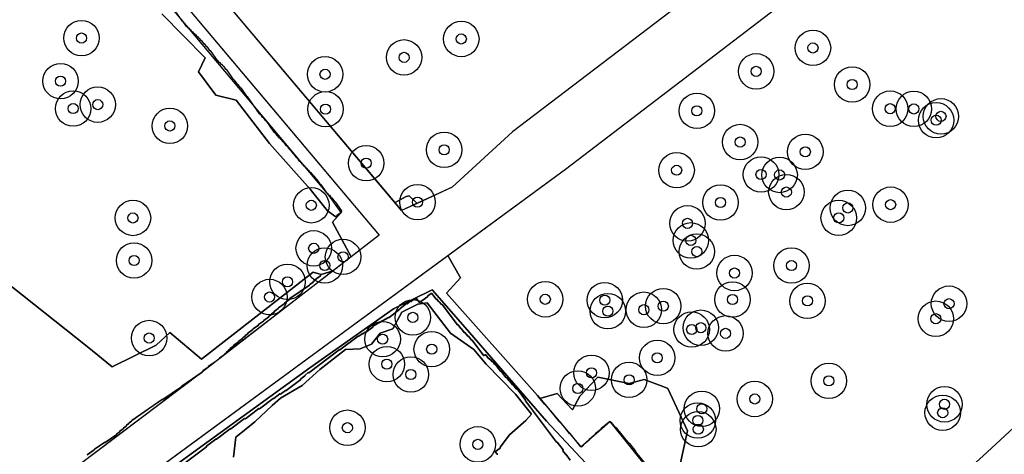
# Model space of a CAD drawing. Header units: inches. Extents: x 133161 to 134727, y 414457 to 415906.
# Tile 4 of 37: x 133272 to 133369, y 414581 to 414624. Entities that reach past the tile are written whole.
import ezdxf

# ---------------------------------------------------------------- set-up
doc = ezdxf.new("R2010")
doc.units = ezdxf.units.IN
doc.header["$MEASUREMENT"] = 0
doc.header["$PDMODE"] = 33
doc.header["$PDSIZE"] = -3
for name, color, linetype in [('Niet gedetecteerde gebieden (D-gebied) (ca. 6.258 m2)', 1, 'Continuous'), ('Onderzoeksgebied Genderensche Uiterwaard (ca. 421.775 m2)', 5, 'Continuous'), ('Significante objecten binnen onderzoeksgebied GUW', 3, 'Continuous'), ('Veiligheidsmarge objecten GUW', 6, 'Continuous'), ('Verstoorde gebieden (C-gebied) (ca. 31.643 m2)', 40, 'Continuous'), ('Vrijgegeven gebieden (A+B gebied) (ca. 383.874 m2)', 3, 'Continuous')]:
    doc.layers.add(name, color=color, linetype=linetype)

msp = doc.modelspace()

# ---------------------------------------------------------------- linework, layer by layer
at = {"layer": 'Niet gedetecteerde gebieden (D-gebied) (ca. 6.258 m2)'}
for points in [[(133301.461, 414598.714), (133302.636, 414599.101), (133291.873, 414590.784), (133291.885, 414590.85), (133292.091, 414590.992), (133292.104, 414591.062), (133292.269, 414591.175), (133292.282, 414591.244), (133292.446, 414591.358), (133292.459, 414591.427), (133292.788, 414591.654), (133292.801, 414591.724), (133293.295, 414592.064), (133293.308, 414592.133), (133293.679, 414592.388), (133293.692, 414592.458), (133293.939, 414592.628), (133293.952, 414592.698), (133294.199, 414592.867), (133294.212, 414592.937), (133294.706, 414593.277), (133294.719, 414593.347), (133295.255, 414593.715), (133295.267, 414593.784), (133295.762, 414594.125), (133295.775, 414594.194), (133296.269, 414594.534), (133296.282, 414594.604), (133296.529, 414594.774), (133296.541, 414594.843), (133296.789, 414595.014), (133296.802, 414595.083), (133297.213, 414595.366), (133297.226, 414595.436), (133297.803, 414595.833), (133297.816, 414595.902), (133298.351, 414596.271), (133298.364, 414596.34), (133300.3, 414597.672), (133300.313, 414597.742), (133300.642, 414597.968), (133300.655, 414598.038), (133300.902, 414598.208), (133300.915, 414598.277), (133301.368, 414598.589), (133301.381, 414598.659)], [(133291.873, 414590.784), (133291.872, 414590.781), (133291.844, 414590.761)]]:
    msp.add_lwpolyline(points, close=True, dxfattribs=at)
for points in [[(133304.396, 414600.461, 0), (133302.58, 414603.886, 0), (133303.425, 414604.86, 0), (133302.194, 414606.562, 0), (133294.709, 414615.499, 0), (133286.935, 414624.768, 0), (133274.472, 414639.618, 0), (133272.966, 414638.46, 0), (133272.456, 414638.954, 0), (133274.483, 414641.414, 0), (133282.421, 414631.989, 0), (133296.767, 414614.958, 0), (133307.172, 414602.606, 0)], [(133309.856, 414606.423, 0), (133310.148, 414606.5, 0), (133310.916, 414605.751, 0), (133309.394, 414605.05, 0), (133308.738, 414605.828, 0)]]:
    msp.add_polyline3d(points, close=True, dxfattribs=at)
for points in [[(133245.437, 414550.302, 0), (133273.117, 414570.618, 0), (133290.872, 414583.648, 0), (133313.963, 414600.596, 0), (133315.194, 414598.409, 0), (133313.817, 414596.896, 0), (133322.798, 414586.788, 0), (133327.106, 414581.707, 0), (133329.964, 414584.215, 0), (133335.841, 414576.879, 0), (133332.88, 414574.418, 0), (133323.708, 414584.243, 0), (133315.427, 414593.748, 0), (133312.407, 414597.214, 0), (133308.594, 414595.321, 0), (133300.316, 414589.49, 0), (133284.891, 414578.306, 0), (133270.695, 414567.385, 0)], [(133278.329, 414580.916, 0), (133279.03, 414581.398, 0), (133279.042, 414581.467, 0), (133280.031, 414582.148, 0), (133280.1, 414582.135, 0), (133281.254, 414582.928, 0), (133281.266, 414582.998, 0), (133281.555, 414583.196, 0), (133281.568, 414583.266, 0), (133281.897, 414583.492, 0), (133281.91, 414583.562, 0), (133282.198, 414583.76, 0), (133282.211, 414583.83, 0), (133282.458, 414584, 0), (133282.471, 414584.069, 0), (133282.718, 414584.24, 0), (133282.731, 414584.309, 0), (133284.863, 414585.776, 0), (133284.966, 414585.847, 0), (133285.738, 414586.378, 0), (133285.807, 414586.365, 0), (133287.661, 414587.64, 0), (133287.674, 414587.71, 0), (133289.685, 414589.094, 0), (133228.53, 414542.982, 0)]]:
    msp.add_polyline3d(points, dxfattribs=at)
at = {"layer": 'Onderzoeksgebied Genderensche Uiterwaard (ca. 421.775 m2)'}
msp.add_lwpolyline([(133738.862, 414865.524), (133654.354, 414794.563), (133581.488, 414733.933), (133568.523, 414723.747), (133526.808, 414688.293), (133476.008, 414649.002), (133378.774, 414573.992), (133272.411, 414495.014), (133222.236, 414456.822), (133187.256, 414490.674), (133177.307, 414500.301), (133325.585, 414609.125), (133434.196, 414692.125), (133532.886, 414773.617), (133613.716, 414840.424), (133683.567, 414901.014)], dxfattribs=at)
for points in [[(133314.395, 414607.352), (133309.394, 414605.05), (133289.312, 414628.863), (133276.608, 414643.994), (133391.124, 414783.019), (133399.892, 414748.592), (133411.957, 414705.719), (133416.879, 414686.352), (133416.614, 414685.399), (133403.173, 414675.768), (133359.638, 414642.595), (133335.905, 414624.656), (133320.348, 414612.829)], [(133186.303, 414514.248), (133173.007, 414504.463), (133162.65, 414514.486), (133181.7, 414528.774), (133274.482, 414641.414), (133307.171, 414602.606), (133289.709, 414589.112), (133228.531, 414542.982)]]:
    msp.add_lwpolyline(points, close=True, dxfattribs=at)
at = {"layer": 'Significante objecten binnen onderzoeksgebied GUW'}
for p in [(133277.772, 414622.074), (133315.285, 414621.982), (133350.019, 414621.098), (133309.633, 414620.167), (133344.412, 414618.787), (133275.706, 414617.821), (133301.829, 414618.493), (133353.897, 414617.488), (133276.948, 414615.109), (133279.377, 414615.498), (133301.879, 414615.048), (133338.556, 414614.886), (133357.648, 414615.1), (133359.987, 414615.074), (133362.184, 414613.956), (133362.659, 414614.342), (133286.502, 414613.395), (133313.595, 414611.033), (133342.822, 414611.805), (133349.263, 414610.838), (133305.888, 414609.713), (133336.554, 414609.017), (133344.888, 414608.594), (133346.726, 414608.554), (133347.391, 414606.865), (133300.472, 414605.559), (133310.958, 414605.873), (133340.889, 414605.833), (133353.463, 414605.296), (133357.688, 414605.62), (133282.855, 414604.306), (133352.561, 414604.314), (133337.624, 414603.774), (133300.707, 414601.308), (133337.961, 414602.093), (133303.606, 414600.464), (133338.541, 414600.984), (133282.966, 414600.111), (133301.797, 414599.608), (133347.898, 414599.604), (133342.273, 414598.871), (133298.117, 414597.997), (133296.351, 414596.5), (133323.58, 414596.273), (133329.454, 414596.192), (133335.234, 414595.6), (133342.068, 414596.256), (133349.472, 414596.115), (133363.456, 414595.841), (133310.499, 414594.489), (133329.756, 414595.105), (133333.31, 414595.247), (133338.941, 414593.468), (133362.158, 414594.358), (133284.459, 414592.447), (133338.039, 414593.287), (133341.389, 414592.909), (133307.518, 414592.341), (133312.363, 414591.352), (133307.937, 414589.872), (133334.64, 414590.489), (133310.307, 414588.848), (133328.15, 414589.016), (133331.858, 414588.317), (133351.581, 414588.216), (133326.791, 414587.472), (133344.269, 414586.429), (133363.008, 414585.903), (133339.047, 414585.465), (133362.831, 414585.071), (133338.641, 414584.306), (133304.035, 414583.593), (133338.693, 414583.44), (133316.919, 414581.95)]:
    msp.add_point(p, dxfattribs=at)
at = {"layer": 'Veiligheidsmarge objecten GUW', "color": 210, "linetype": 'Continuous', "lineweight": 25}
for centre in [(133277.772, 414622.074), (133315.285, 414621.982), (133350.019, 414621.098), (133309.633, 414620.167), (133301.829, 414618.493), (133344.412, 414618.787), (133275.706, 414617.821), (133353.897, 414617.488), (133276.948, 414615.109), (133279.377, 414615.498), (133301.879, 414615.048), (133338.556, 414614.886), (133357.648, 414615.1), (133359.987, 414615.074), (133362.184, 414613.956), (133362.659, 414614.342), (133286.502, 414613.395), (133342.822, 414611.805), (133313.595, 414611.033), (133349.263, 414610.838), (133305.888, 414609.713), (133336.554, 414609.017), (133344.888, 414608.594), (133346.726, 414608.554), (133347.391, 414606.865), (133310.958, 414605.873), (133340.889, 414605.833), (133300.472, 414605.559), (133353.463, 414605.296), (133357.688, 414605.62), (133282.855, 414604.306), (133352.561, 414604.314), (133337.624, 414603.774), (133337.961, 414602.093), (133300.707, 414601.308), (133338.541, 414600.984), (133282.966, 414600.111), (133303.606, 414600.464), (133301.797, 414599.608), (133347.898, 414599.604), (133342.273, 414598.871), (133298.117, 414597.997), (133296.351, 414596.5), (133323.58, 414596.273), (133329.454, 414596.192), (133342.068, 414596.256), (133349.472, 414596.115), (133329.756, 414595.105), (133333.31, 414595.247), (133335.234, 414595.6), (133363.456, 414595.841), (133310.499, 414594.489), (133362.158, 414594.358), (133338.039, 414593.287), (133338.941, 414593.468), (133284.459, 414592.447), (133307.518, 414592.341), (133341.389, 414592.909), (133312.363, 414591.352), (133334.64, 414590.489), (133307.937, 414589.872), (133310.307, 414588.848), (133328.15, 414589.016), (133331.858, 414588.317), (133326.791, 414587.472), (133351.581, 414588.216), (133344.269, 414586.429), (133339.047, 414585.465), (133363.008, 414585.903), (133362.831, 414585.071), (133304.035, 414583.593), (133338.641, 414584.306), (133338.693, 414583.44), (133316.919, 414581.95)]:
    msp.add_circle(centre, 1.75, dxfattribs=at)
at = {"layer": 'Verstoorde gebieden (C-gebied) (ca. 31.643 m2)'}
for points in [[(133287.005, 414624.755, 0), (133287.685, 414623.767, 0), (133287.755, 414623.754, 0), (133288.123, 414623.218, 0), (133288.192, 414623.206, 0), (133288.277, 414623.082, 0), (133288.347, 414623.069, 0), (133288.46, 414622.905, 0), (133288.53, 414622.892, 0), (133288.643, 414622.727, 0), (133288.713, 414622.714, 0), (133288.826, 414622.549, 0), (133288.896, 414622.536, 0), (133288.981, 414622.413, 0), (133289.05, 414622.4, 0), (133289.163, 414622.235, 0), (133289.233, 414622.223, 0), (133289.318, 414622.099, 0), (133289.388, 414622.086, 0), (133289.53, 414621.88, 0), (133289.599, 414621.867, 0), (133289.826, 414621.538, 0), (133289.895, 414621.525, 0), (133290.093, 414621.237, 0), (133290.163, 414621.224, 0), (133290.418, 414620.853, 0), (133290.488, 414620.84, 0), (133291.168, 414619.852, 0), (133291.238, 414619.839, 0), (133291.351, 414619.674, 0), (133291.42, 414619.661, 0), (133291.534, 414619.497, 0), (133291.603, 414619.484, 0), (133291.716, 414619.319, 0), (133291.786, 414619.306, 0), (133291.984, 414619.018, 0), (133292.054, 414619.005, 0), (133292.762, 414617.975, 0), (133292.832, 414617.962, 0), (133293.144, 414617.509, 0), (133293.213, 414617.497, 0), (133293.44, 414617.167, 0), (133293.51, 414617.154, 0), (133294.076, 414616.33, 0), (133294.146, 414616.317, 0), (133295.336, 414614.588, 0), (133295.406, 414614.575, 0), (133295.633, 414614.245, 0), (133295.702, 414614.233, 0), (133295.9, 414613.944, 0), (133295.97, 414613.931, 0), (133296.764, 414612.778, 0), (133296.833, 414612.765, 0), (133297.06, 414612.436, 0), (133297.129, 414612.423, 0), (133297.243, 414612.258, 0), (133297.312, 414612.245, 0), (133297.426, 414612.08, 0), (133297.495, 414612.068, 0), (133297.637, 414611.862, 0), (133297.706, 414611.849, 0), (133297.961, 414611.478, 0), (133298.031, 414611.465, 0), (133298.314, 414611.053, 0), (133298.384, 414611.041, 0), (133298.667, 414610.629, 0), (133298.737, 414610.616, 0), (133298.964, 414610.286, 0), (133299.033, 414610.273, 0), (133299.288, 414609.903, 0), (133299.358, 414609.89, 0), (133299.528, 414609.643, 0), (133299.597, 414609.63, 0), (133299.71, 414609.465, 0), (133299.78, 414609.452, 0), (133299.922, 414609.247, 0), (133299.991, 414609.234, 0), (133300.105, 414609.069, 0), (133300.174, 414609.056, 0), (133300.344, 414608.809, 0), (133300.414, 414608.796, 0), (133300.641, 414608.466, 0), (133300.71, 414608.454, 0), (133300.937, 414608.124, 0), (133301.006, 414608.111, 0), (133301.346, 414607.617, 0), (133301.416, 414607.604, 0), (133301.983, 414606.78, 0), (133302.052, 414606.768, 0), (133302.194, 414606.562, 0), (133302.264, 414606.549, 0), (133302.433, 414606.302, 0), (133302.503, 414606.289, 0), (133302.758, 414605.918, 0), (133302.828, 414605.905, 0), (133303.451, 414604.999, 0), (133303.426, 414604.86, 0), (133303.014, 414604.577, 0), (133303.001, 414604.507, 0), (133302.889, 414604.43, 0), (133302.067, 414605.012, 0), (133300.368, 414607.149, 0), (133296.352, 414611.664, 0), (133293.059, 414615.953, 0), (133291.032, 414616.435, 0), (133289.327, 414618.741, 0), (133289.999, 414620.105, 0), (133285.712, 414624.455, 0)], [(133269.858, 414598.331, 0), (133278.328, 414591.627, 0), (133280.798, 414589.611, 0), (133285.134, 414591.728, 0), (133286.495, 414592.988, 0), (133289.621, 414590.367, 0), (133300.64, 414598.967, 0), (133301.461, 414598.714, 0), (133301.381, 414598.659, 0), (133301.368, 414598.589, 0), (133300.915, 414598.277, 0), (133300.902, 414598.208, 0), (133300.655, 414598.038, 0), (133300.642, 414597.968, 0), (133300.313, 414597.742, 0), (133300.3, 414597.672, 0), (133298.364, 414596.34, 0), (133298.351, 414596.271, 0), (133297.816, 414595.902, 0), (133297.803, 414595.833, 0), (133297.226, 414595.436, 0), (133297.213, 414595.366, 0), (133296.802, 414595.083, 0), (133296.789, 414595.014, 0), (133296.541, 414594.843, 0), (133296.529, 414594.774, 0), (133296.282, 414594.604, 0), (133296.269, 414594.534, 0), (133295.775, 414594.194, 0), (133295.762, 414594.125, 0), (133295.267, 414593.784, 0), (133295.255, 414593.715, 0), (133294.719, 414593.347, 0), (133294.706, 414593.277, 0), (133294.212, 414592.937, 0), (133294.199, 414592.867, 0), (133293.952, 414592.698, 0), (133293.939, 414592.628, 0), (133293.692, 414592.458, 0), (133293.679, 414592.388, 0), (133293.308, 414592.133, 0), (133293.295, 414592.064, 0), (133292.801, 414591.724, 0), (133292.788, 414591.654, 0), (133292.459, 414591.427, 0), (133292.446, 414591.358, 0), (133292.282, 414591.244, 0), (133292.269, 414591.175, 0), (133292.104, 414591.062, 0), (133292.091, 414590.992, 0), (133291.885, 414590.85, 0), (133291.873, 414590.784, 0), (133291.872, 414590.781, 0), (133291.844, 414590.761, 0), (133291.419, 414590.469, 0), (133291.411, 414590.427, 0), (133291.124, 414590.205, 0), (133290.294, 414589.634, 0), (133290.281, 414589.565, 0), (133289.746, 414589.196, 0), (133289.734, 414589.131, 0), (133289.733, 414589.127, 0), (133289.709, 414589.111, 0), (133289.685, 414589.094, 0), (133287.674, 414587.71, 0), (133287.661, 414587.64, 0), (133285.807, 414586.365, 0), (133285.738, 414586.378, 0), (133282.731, 414584.309, 0), (133282.718, 414584.24, 0), (133282.471, 414584.069, 0), (133282.458, 414584, 0), (133282.211, 414583.83, 0), (133282.198, 414583.76, 0), (133281.91, 414583.562, 0), (133281.897, 414583.492, 0), (133281.568, 414583.266, 0), (133281.555, 414583.196, 0), (133281.266, 414582.998, 0), (133281.254, 414582.928, 0), (133280.1, 414582.135, 0), (133280.031, 414582.148, 0), (133279.042, 414581.467, 0), (133279.03, 414581.398, 0), (133278.329, 414580.916, 0)], [(133284.891, 414578.306, 0), (133300.316, 414589.49, 0), (133308.594, 414595.321, 0), (133312.407, 414597.214, 0), (133315.427, 414593.748, 0), (133323.708, 414584.243, 0), (133332.88, 414574.418, 0)], [(133285.552, 414578.275, 0), (133290.104, 414581.705, 0), (133290.114, 414581.775, 0), (133291.033, 414582.467, 0), (133291.103, 414582.457, 0), (133292.46, 414583.48, 0), (133292.53, 414583.47, 0), (133293.888, 414584.493, 0), (133293.958, 414584.483, 0), (133295.276, 414585.476, 0), (133295.346, 414585.466, 0), (133296.703, 414586.489, 0), (133296.774, 414586.479, 0), (133297.372, 414586.931, 0), (133297.442, 414586.92, 0), (133297.922, 414587.282, 0), (133297.992, 414587.272, 0), (133299.429, 414588.355, 0), (133299.439, 414588.425, 0), (133299.839, 414588.726, 0), (133299.848, 414588.796, 0), (133300.168, 414589.036, 0), (133300.238, 414589.027, 0), (133303.233, 414591.283, 0), (133303.303, 414591.273, 0), (133305.1, 414592.627, 0), (133305.17, 414592.617, 0), (133305.489, 414592.858, 0), (133305.559, 414592.848, 0), (133305.799, 414593.028, 0), (133305.869, 414593.019, 0), (133306.547, 414593.53, 0), (133306.557, 414593.6, 0), (133306.757, 414593.751, 0), (133306.827, 414593.741, 0), (133307.106, 414593.951, 0), (133307.177, 414593.942, 0), (133307.456, 414594.152, 0), (133307.526, 414594.142, 0), (133307.766, 414594.323, 0), (133307.836, 414594.313, 0), (133308.075, 414594.493, 0), (133308.145, 414594.484, 0), (133309.223, 414595.296, 0), (133309.233, 414595.366, 0), (133309.872, 414595.847, 0), (133309.942, 414595.837, 0), (133310.262, 414596.078, 0), (133310.332, 414596.068, 0), (133310.571, 414596.249, 0), (133310.641, 414596.239, 0), (133310.801, 414596.359, 0), (133310.871, 414596.35, 0), (133311.172, 414595.95, 0), (133311.97, 414596.552, 0), (133311.98, 414596.622, 0), (133312.3, 414596.863, 0), (133312.37, 414596.853, 0), (133312.791, 414596.294, 0), (133312.861, 414596.284, 0), (133313.041, 414596.044, 0), (133313.111, 414596.034, 0), (133313.322, 414595.755, 0), (133313.392, 414595.745, 0), (133314.896, 414593.749, 0), (133314.966, 414593.738, 0), (133315.237, 414593.379, 0), (133315.307, 414593.369, 0), (133315.578, 414593.01, 0), (133315.648, 414593, 0), (133315.919, 414592.641, 0), (133315.989, 414592.631, 0), (133316.29, 414592.231, 0), (133316.36, 414592.222, 0), (133317.503, 414590.704, 0), (133317.623, 414590.795, 0), (133317.693, 414590.785, 0), (133317.964, 414590.425, 0), (133318.034, 414590.416, 0), (133318.094, 414590.336, 0), (133318.164, 414590.326, 0), (133318.314, 414590.126, 0), (133318.384, 414590.116, 0), (133318.565, 414589.877, 0), (133318.635, 414589.867, 0), (133319.146, 414589.188, 0), (133319.216, 414589.178, 0), (133319.698, 414588.539, 0), (133319.767, 414588.53, 0), (133320.008, 414588.21, 0), (133320.078, 414588.2, 0), (133320.349, 414587.841, 0), (133320.419, 414587.831, 0), (133320.72, 414587.432, 0), (133320.79, 414587.422, 0), (133321.632, 414586.304, 0), (133321.622, 414586.234, 0), (133324.691, 414582.161, 0), (133324.761, 414582.151, 0), (133325.333, 414581.392, 0), (133325.323, 414581.322, 0), (133325.588, 414580.97, 0), (133325.613, 414580.966, 0), (133326.023, 414580.4, 0)], [(133326.023, 414580.4, 0), (133325.613, 414580.966, 0), (133325.588, 414580.97, 0), (133325.323, 414581.322, 0), (133325.333, 414581.392, 0), (133324.761, 414582.151, 0), (133324.691, 414582.161, 0), (133321.622, 414586.234, 0), (133321.632, 414586.304, 0), (133320.79, 414587.422, 0), (133320.72, 414587.432, 0), (133320.419, 414587.831, 0), (133320.349, 414587.841, 0), (133320.078, 414588.2, 0), (133320.008, 414588.21, 0), (133319.767, 414588.53, 0), (133319.698, 414588.539, 0), (133319.216, 414589.178, 0), (133319.146, 414589.188, 0), (133318.635, 414589.867, 0), (133318.565, 414589.877, 0), (133318.384, 414590.116, 0), (133318.314, 414590.126, 0), (133318.164, 414590.326, 0), (133318.094, 414590.336, 0), (133318.034, 414590.416, 0), (133317.964, 414590.425, 0), (133317.693, 414590.785, 0), (133317.623, 414590.795, 0), (133317.503, 414590.704, 0), (133316.36, 414592.222, 0), (133316.29, 414592.231, 0), (133315.989, 414592.631, 0), (133315.919, 414592.641, 0), (133315.648, 414593, 0), (133315.578, 414593.01, 0), (133315.307, 414593.369, 0), (133315.237, 414593.379, 0), (133314.966, 414593.738, 0), (133314.896, 414593.749, 0), (133313.392, 414595.745, 0), (133313.322, 414595.755, 0), (133313.111, 414596.034, 0), (133313.041, 414596.044, 0), (133312.861, 414596.284, 0), (133312.791, 414596.294, 0), (133312.37, 414596.853, 0), (133312.3, 414596.863, 0), (133311.98, 414596.622, 0), (133311.97, 414596.552, 0), (133311.172, 414595.95, 0), (133310.871, 414596.35, 0), (133310.801, 414596.359, 0), (133310.641, 414596.239, 0), (133310.571, 414596.249, 0), (133310.332, 414596.068, 0), (133310.262, 414596.078, 0), (133309.942, 414595.837, 0), (133309.872, 414595.847, 0), (133309.233, 414595.366, 0), (133309.223, 414595.296, 0), (133308.145, 414594.484, 0), (133308.075, 414594.493, 0), (133307.836, 414594.313, 0), (133307.766, 414594.323, 0), (133307.526, 414594.142, 0), (133307.456, 414594.152, 0), (133307.177, 414593.942, 0), (133307.106, 414593.951, 0), (133306.827, 414593.741, 0), (133306.757, 414593.751, 0), (133306.557, 414593.6, 0), (133306.547, 414593.53, 0), (133305.869, 414593.019, 0), (133305.799, 414593.028, 0), (133305.559, 414592.848, 0), (133305.489, 414592.858, 0), (133305.17, 414592.617, 0), (133305.1, 414592.627, 0), (133303.303, 414591.273, 0), (133303.233, 414591.283, 0), (133300.238, 414589.027, 0), (133300.168, 414589.036, 0), (133299.848, 414588.796, 0), (133299.839, 414588.726, 0), (133299.439, 414588.425, 0), (133299.429, 414588.355, 0), (133297.992, 414587.272, 0), (133297.922, 414587.282, 0), (133297.442, 414586.92, 0), (133297.372, 414586.931, 0), (133296.774, 414586.479, 0), (133296.703, 414586.489, 0), (133295.346, 414585.466, 0), (133295.276, 414585.476, 0), (133293.958, 414584.483, 0), (133293.888, 414584.493, 0), (133292.53, 414583.47, 0), (133292.46, 414583.48, 0), (133291.103, 414582.457, 0), (133291.033, 414582.467, 0), (133290.114, 414581.775, 0), (133290.104, 414581.705, 0), (133285.552, 414578.275, 0)], [(133318.882, 414580.964, 0), (133318.812, 414580.976, 0), (133318.666, 414581.178, 0), (133318.677, 414581.248, 0), (133319.122, 414581.571, 0), (133319.132, 414581.636, 0), (133319.133, 414581.641, 0), (133319.13, 414581.671, 0), (133320.052, 414582.895, 0), (133321.675, 414584.317, 0), (133322.203, 414584.915, 0), (133320.638, 414586.911, 0), (133317.753, 414589.878, 0), (133316.518, 414591.332, 0), (133314.207, 414592.922, 0), (133311.901, 414595.915, 0), (133310.984, 414595.783, 0), (133309.396, 414595.007, 0), (133308.521, 414593.373, 0), (133307.262, 414592.936, 0), (133306.4, 414591.843, 0), (133305.311, 414591.392, 0), (133303.848, 414591.308, 0), (133301.327, 414589.339, 0), (133299.579, 414587.763, 0), (133297.426, 414586.499, 0), (133296.605, 414585.802, 0), (133294.889, 414584.167, 0), (133293.003, 414582.659, 0), (133292.799, 414580.677, 0)], [(133334.353, 414578.955, 0), (133332.528, 414581.209, 0), (133332.535, 414581.279, 0), (133331.937, 414582.017, 0), (133331.867, 414582.025, 0), (133330.609, 414583.579, 0), (133330.538, 414583.586, 0), (133330.129, 414584.091, 0), (133330.059, 414584.099, 0), (133329.964, 414584.215, 0), (133329.071, 414583.492, 0), (133329.063, 414583.421, 0), (133328.519, 414582.981, 0), (133328.512, 414582.911, 0), (133327.929, 414582.438, 0), (133327.922, 414582.368, 0), (133327.378, 414581.928, 0), (133327.37, 414581.857, 0), (133327.176, 414581.7, 0), (133327.106, 414581.707, 0), (133326.036, 414583.028, 0), (133325.966, 414583.036, 0), (133325.085, 414584.124, 0), (133325.014, 414584.131, 0), (133323.598, 414585.88, 0), (133323.528, 414585.887, 0), (133323.043, 414586.486, 0), (133324.766, 414586.981, 0), (133326.258, 414585.363, 0), (133326.978, 414586.705, 0), (133328.766, 414588.586, 0), (133331.858, 414587.956, 0), (133333.339, 414588.361, 0), (133335.279, 414587.629, 0), (133335.68, 414587.478, 0), (133336.793, 414585.058, 0), (133337.611, 414583.282, 0), (133336.537, 414578.314, 0)], [(133363.536, 414577.815, 0), (133367.214, 414581.171, 0), (133371.161, 414584.834, 0)]]:
    msp.add_polyline3d(points, dxfattribs=at)
at = {"layer": 'Vrijgegeven gebieden (A+B gebied) (ca. 383.874 m2)'}
msp.add_lwpolyline([(133349.568, 414732.569), (133362.044, 414747.716), (133391.124, 414783.019), (133399.892, 414748.592), (133411.957, 414705.719), (133416.785, 414686.72), (133415.779, 414686.096), (133416.187, 414685.093), (133403.173, 414675.768), (133359.638, 414642.595), (133335.905, 414624.656), (133320.348, 414612.829), (133314.395, 414607.352), (133310.916, 414605.751), (133310.148, 414606.5), (133309.856, 414606.423), (133308.738, 414605.828), (133289.312, 414628.863), (133276.608, 414643.994)], close=True, dxfattribs=at)
for points in [[(133336.537, 414578.314), (133337.611, 414583.282), (133336.793, 414585.058), (133335.68, 414587.478), (133335.279, 414587.629), (133333.339, 414588.361), (133331.858, 414587.956), (133328.766, 414588.586), (133326.978, 414586.705), (133326.258, 414585.363), (133324.766, 414586.981), (133323.052, 414586.489), (133322.798, 414586.788), (133313.817, 414596.896), (133315.194, 414598.409), (133313.963, 414600.596), (133325.585, 414609.125), (133434.196, 414692.125)], [(133285.712, 414624.455), (133289.999, 414620.105), (133289.327, 414618.741), (133291.032, 414616.435), (133293.059, 414615.953), (133296.352, 414611.664), (133300.368, 414607.149), (133302.067, 414605.012), (133302.889, 414604.43), (133303.001, 414604.507), (133303.014, 414604.577), (133303.426, 414604.86), (133302.58, 414603.886), (133304.396, 414600.461), (133302.636, 414599.101), (133301.461, 414598.714), (133300.64, 414598.967), (133289.621, 414590.367), (133286.495, 414592.988), (133285.134, 414591.728), (133280.798, 414589.611), (133278.328, 414591.627), (133269.858, 414598.331)], [(133292.799, 414580.677), (133293.003, 414582.659), (133294.889, 414584.167), (133296.605, 414585.802), (133297.426, 414586.499), (133299.579, 414587.763), (133301.327, 414589.339), (133303.848, 414591.308), (133305.311, 414591.392), (133306.4, 414591.843), (133307.262, 414592.936), (133308.521, 414593.373), (133309.396, 414595.007), (133310.984, 414595.783), (133311.901, 414595.915), (133314.207, 414592.922), (133316.518, 414591.332), (133317.753, 414589.878), (133320.638, 414586.911), (133322.203, 414584.915), (133321.675, 414584.317), (133320.052, 414582.895), (133319.13, 414581.671), (133319.133, 414581.641), (133319.132, 414581.636), (133319.122, 414581.571), (133318.677, 414581.248), (133318.666, 414581.178), (133318.812, 414580.976), (133318.882, 414580.964)], [(133371.161, 414584.834), (133367.214, 414581.171), (133363.536, 414577.815)]]:
    msp.add_lwpolyline(points, dxfattribs=at)

doc.saveas('drawing.dxf')
